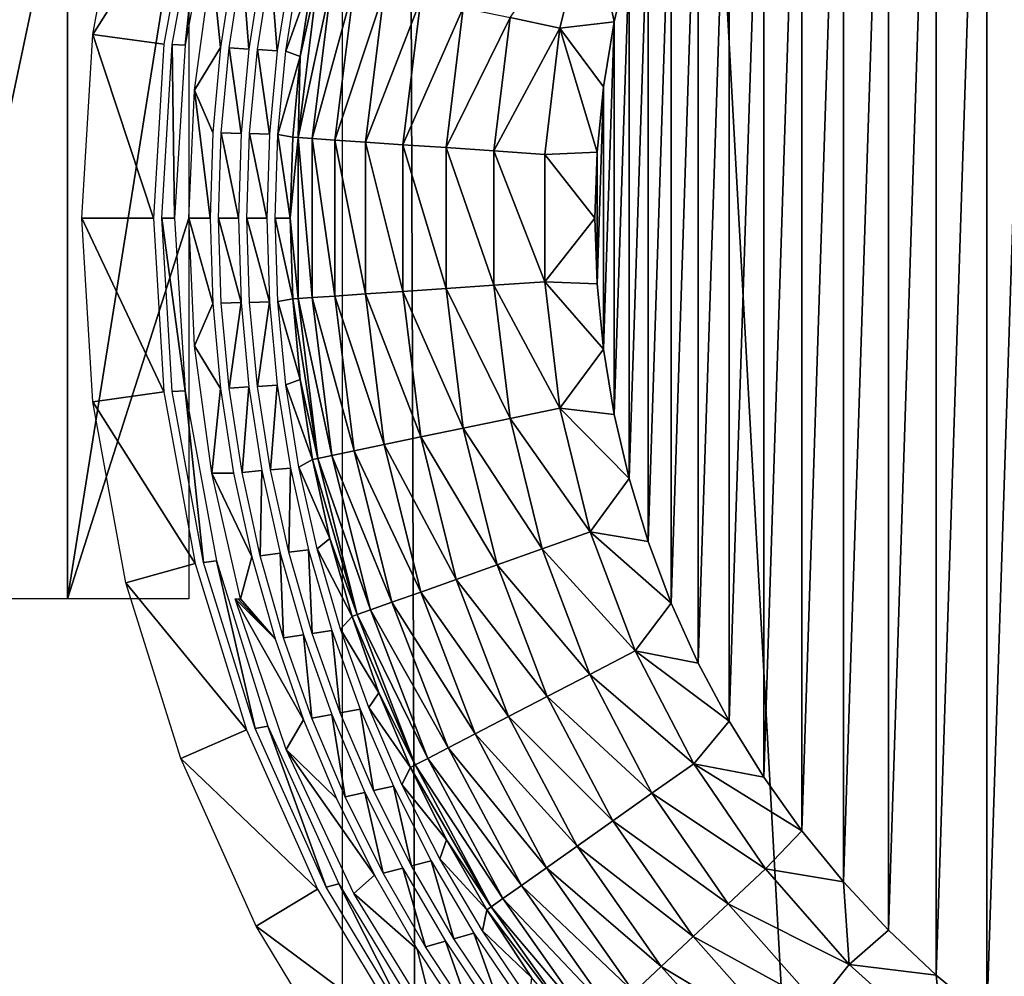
# Model space of a CAD drawing. Header units: millimetres. Extents: x -68 to 68, y 0 to 255.
# Tile 29 of 217: x -23.13 to -21.2, y 16.06 to 17.94. Entities that reach past the tile are written whole.
import ezdxf

# ---------------------------------------------------------------- set-up
doc = ezdxf.new("R2010")
doc.units = ezdxf.units.MM
doc.header["$LTSCALE"] = 41.718519
for name, color, linetype in [('5', 7, 'CONTINUOUS'), ('56', 7, 'CONTINUOUS'), ('74', 7, 'CONTINUOUS'), ('75', 7, 'CONTINUOUS'), ('77', 7, 'CONTINUOUS'), ('80', 7, 'CONTINUOUS')]:
    doc.layers.add(name, color=color, linetype=linetype)

msp = doc.modelspace()

# ---------------------------------------------------------------- linework, layer by layer
at = {"layer": '5', "color": 7, "linetype": 'Continuous', "true_color": 0xf5f5f5}
for points in [[(-22.4052, 30, 63.6731), (-25.4555, 30, 62.5162), (-22.303, 0.2869, 62.3328), (-22.4052, 30, 63.6731)], [(-22.303, 0.2869, 62.3328), (-25.4555, 30, 62.5162), (-23.826, 0.2869, 61.7666), (-22.303, 0.2869, 62.3328)], [(-19.3025, 30, 64.6812), (-22.4052, 30, 63.6731), (-19.2176, 0.2869, 63.352), (-19.3025, 30, 64.6812)], [(-19.2176, 0.2869, 63.352), (-22.4052, 30, 63.6731), (-20.7666, 0.2869, 62.8613), (-19.2176, 0.2869, 63.352)], [(-20.7666, 0.2869, 62.8613), (-22.4052, 30, 63.6731), (-22.303, 0.2869, 62.3328), (-20.7666, 0.2869, 62.8613)]]:
    msp.add_3dface(points, dxfattribs=at)
at = {"layer": '56', "linetype": 'Continuous'}
for points in [[(-27, 11.5, -69.5), (-26, 27, -69.5), (-22.5, 19.75, -69.5), (-27, 11.5, -69.5)], [(-22.5, 14.75, -69.5), (-27, 11.5, -69.5), (-22.5, 19.75, -69.5), (-22.5, 14.75, -69.5)]]:
    msp.add_3dface(points, dxfattribs=at)
at = {"layer": '74', "color": 7, "linetype": 'Continuous'}
for points in [[(-21.2301, 19.1266, -101.4), (-21.1251, 19.2025, -101.4), (-21.2301, 15.9798, -101.4), (-21.2301, 19.1266, -101.4)], [(-21.2301, 15.9798, -101.4), (-21.1251, 19.2025, -101.4), (-21.1251, 15.9039, -101.4), (-21.2301, 15.9798, -101.4)], [(-21.33, 19.0439, -101.4), (-21.2301, 19.1266, -101.4), (-21.33, 16.0625, -101.4), (-21.33, 19.0439, -101.4)], [(-21.33, 16.0625, -101.4), (-21.2301, 19.1266, -101.4), (-21.2301, 15.9798, -101.4), (-21.33, 16.0625, -101.4)], [(-21.4243, 18.955, -101.4), (-21.33, 19.0439, -101.4), (-21.4243, 16.1514, -101.4), (-21.4243, 18.955, -101.4)], [(-21.4243, 16.1514, -101.4), (-21.33, 19.0439, -101.4), (-21.33, 16.0625, -101.4), (-21.4243, 16.1514, -101.4)], [(-21.5125, 18.8601, -101.4), (-21.4243, 18.955, -101.4), (-21.5125, 16.2462, -101.4), (-21.5125, 18.8601, -101.4)], [(-21.5125, 16.2462, -101.4), (-21.4243, 18.955, -101.4), (-21.4243, 16.1514, -101.4), (-21.5125, 16.2462, -101.4)], [(-21.5945, 18.7596, -101.4), (-21.5125, 18.8601, -101.4), (-21.5945, 16.3467, -101.4), (-21.5945, 18.7596, -101.4)], [(-21.5945, 16.3467, -101.4), (-21.5125, 18.8601, -101.4), (-21.5125, 16.2462, -101.4), (-21.5945, 16.3467, -101.4)], [(-21.6697, 18.6541, -101.4), (-21.5945, 18.7596, -101.4), (-21.6697, 16.4523, -101.4), (-21.6697, 18.6541, -101.4)], [(-21.6697, 16.4523, -101.4), (-21.5945, 18.7596, -101.4), (-21.5945, 16.3467, -101.4), (-21.6697, 16.4523, -101.4)], [(-21.7378, 18.5439, -101.4), (-21.6697, 18.6541, -101.4), (-21.7378, 16.5625, -101.4), (-21.7378, 18.5439, -101.4)], [(-21.7378, 16.5625, -101.4), (-21.6697, 18.6541, -101.4), (-21.6697, 16.4523, -101.4), (-21.7378, 16.5625, -101.4)], [(-21.7987, 18.4294, -101.4), (-21.7378, 18.5439, -101.4), (-21.7987, 16.677, -101.4), (-21.7987, 18.4294, -101.4)], [(-21.7987, 16.677, -101.4), (-21.7378, 18.5439, -101.4), (-21.7378, 16.5625, -101.4), (-21.7987, 16.677, -101.4)], [(-21.852, 18.3113, -101.4), (-21.7987, 18.4294, -101.4), (-21.852, 16.7951, -101.4), (-21.852, 18.3113, -101.4)], [(-21.852, 16.7951, -101.4), (-21.7987, 18.4294, -101.4), (-21.7987, 16.677, -101.4), (-21.852, 16.7951, -101.4)], [(-21.8974, 18.1899, -101.4), (-21.852, 18.3113, -101.4), (-21.8974, 16.9165, -101.4), (-21.8974, 18.1899, -101.4)], [(-21.8974, 16.9165, -101.4), (-21.852, 18.3113, -101.4), (-21.852, 16.7951, -101.4), (-21.8974, 16.9165, -101.4)], [(-21.9349, 18.0658, -101.4), (-21.8974, 18.1899, -101.4), (-21.9349, 17.0405, -101.4), (-21.9349, 18.0658, -101.4)], [(-21.9349, 17.0405, -101.4), (-21.8974, 18.1899, -101.4), (-21.8974, 16.9165, -101.4), (-21.9349, 17.0405, -101.4)], [(-21.9642, 17.9396, -101.4), (-21.9349, 18.0658, -101.4), (-21.9642, 17.1667, -101.4), (-21.9642, 17.9396, -101.4)], [(-21.9642, 17.1667, -101.4), (-21.9349, 18.0658, -101.4), (-21.9349, 17.0405, -101.4), (-21.9642, 17.1667, -101.4)], [(-21.9852, 17.8117, -101.4), (-21.9642, 17.9396, -101.4), (-21.9852, 17.2947, -101.4), (-21.9852, 17.8117, -101.4)], [(-21.9852, 17.2947, -101.4), (-21.9642, 17.9396, -101.4), (-21.9642, 17.1667, -101.4), (-21.9852, 17.2947, -101.4)], [(-21.9978, 17.6827, -101.4), (-21.9852, 17.8117, -101.4), (-21.9978, 17.4236, -101.4), (-21.9978, 17.6827, -101.4)], [(-21.9978, 17.4236, -101.4), (-21.9852, 17.8117, -101.4), (-21.9852, 17.2947, -101.4), (-21.9978, 17.4236, -101.4)], [(-22.0021, 17.5532, -101.4), (-21.9978, 17.6827, -101.4), (-21.9978, 17.4236, -101.4), (-22.0021, 17.5532, -101.4)]]:
    msp.add_3dface(points, dxfattribs=at)
at = {"layer": '75', "color": 7, "linetype": 'Continuous'}
for points in [[(-22.9908, 17.9148, -71.4), (-22.9255, 18.2712, -71.4), (-22.7896, 18.2333, -81.5), (-22.9908, 17.9148, -71.4)], [(-22.851, 17.8957, -81.5), (-22.9908, 17.9148, -71.4), (-22.7896, 18.2333, -81.5), (-22.851, 17.8957, -81.5)], [(-22.8343, 17.8947, -82.7), (-22.7728, 18.2313, -82.7), (-22.8091, 17.8933, -84.5), (-22.8343, 17.8947, -82.7)], [(-22.8091, 17.8933, -84.5), (-22.7728, 18.2313, -82.7), (-22.7476, 18.2283, -84.5), (-22.8091, 17.8933, -84.5)], [(-22.7564, 18.0556, -86.4831), (-22.7393, 17.8891, -89.5), (-22.7904, 17.8051, -86.5006), (-22.7564, 18.0556, -86.4831)], [(-22.7136, 18.0555, -89.5), (-22.7393, 17.8891, -89.5), (-22.7564, 18.0556, -86.4831), (-22.7136, 18.0555, -89.5)], [(-22.6968, 18.054, -90.7), (-22.6834, 17.8858, -93.5), (-22.7225, 17.8881, -90.7), (-22.6968, 18.054, -90.7)], [(-22.6577, 18.0505, -93.5), (-22.6834, 17.8858, -93.5), (-22.6968, 18.054, -90.7), (-22.6577, 18.0505, -93.5)], [(-22.641, 18.049, -94.7), (-22.6276, 17.8824, -97.5), (-22.6667, 17.8848, -94.7), (-22.641, 18.049, -94.7)], [(-22.6018, 18.0454, -97.5), (-22.6276, 17.8824, -97.5), (-22.641, 18.049, -94.7), (-22.6018, 18.0454, -97.5)], [(-22.5851, 18.0439, -98.7), (-22.558, 18.0286, -100.8084), (-22.6108, 17.8814, -98.7), (-22.5851, 18.0439, -98.7)], [(-22.558, 18.0286, -100.8084), (-22.5824, 17.8711, -100.8084), (-22.6108, 17.8814, -98.7), (-22.558, 18.0286, -100.8084)], [(-23.0127, 17.5532, -71.4), (-22.9908, 17.9148, -71.4), (-22.8716, 17.5532, -81.5), (-23.0127, 17.5532, -71.4)], [(-22.8716, 17.5532, -81.5), (-22.9908, 17.9148, -71.4), (-22.851, 17.8957, -81.5), (-22.8716, 17.5532, -81.5)], [(-22.8549, 17.5532, -82.7), (-22.8343, 17.8947, -82.7), (-22.8297, 17.5532, -84.5), (-22.8549, 17.5532, -82.7)], [(-22.8297, 17.5532, -84.5), (-22.8343, 17.8947, -82.7), (-22.8091, 17.8933, -84.5), (-22.8297, 17.5532, -84.5)], [(-22.7393, 17.8891, -89.5), (-22.7548, 17.7215, -89.5), (-22.7904, 17.8051, -86.5006), (-22.7393, 17.8891, -89.5)], [(-22.7225, 17.8881, -90.7), (-22.6989, 17.7198, -93.5), (-22.738, 17.721, -90.7), (-22.7225, 17.8881, -90.7)], [(-22.6834, 17.8858, -93.5), (-22.6989, 17.7198, -93.5), (-22.7225, 17.8881, -90.7), (-22.6834, 17.8858, -93.5)], [(-22.6667, 17.8848, -94.7), (-22.643, 17.7181, -97.5), (-22.6821, 17.7193, -94.7), (-22.6667, 17.8848, -94.7)], [(-22.6276, 17.8824, -97.5), (-22.643, 17.7181, -97.5), (-22.6667, 17.8848, -94.7), (-22.6276, 17.8824, -97.5)], [(-22.6108, 17.8814, -98.7), (-22.5824, 17.8711, -100.8084), (-22.6263, 17.7176, -98.7), (-22.6108, 17.8814, -98.7)], [(-22.5824, 17.8711, -100.8084), (-22.5971, 17.7125, -100.8084), (-22.6263, 17.7176, -98.7), (-22.5824, 17.8711, -100.8084)], [(-22.7904, 17.8051, -86.5006), (-22.7599, 17.5532, -89.5), (-22.8017, 17.5532, -86.5064), (-22.7904, 17.8051, -86.5006)], [(-22.7548, 17.7215, -89.5), (-22.7599, 17.5532, -89.5), (-22.7904, 17.8051, -86.5006), (-22.7548, 17.7215, -89.5)], [(-22.738, 17.721, -90.7), (-22.7041, 17.5532, -93.5), (-22.7432, 17.5532, -90.7), (-22.738, 17.721, -90.7)], [(-22.6989, 17.7198, -93.5), (-22.7041, 17.5532, -93.5), (-22.738, 17.721, -90.7), (-22.6989, 17.7198, -93.5)], [(-22.6821, 17.7193, -94.7), (-22.6482, 17.5532, -97.5), (-22.6873, 17.5532, -94.7), (-22.6821, 17.7193, -94.7)], [(-22.643, 17.7181, -97.5), (-22.6482, 17.5532, -97.5), (-22.6821, 17.7193, -94.7), (-22.643, 17.7181, -97.5)], [(-22.6263, 17.7176, -98.7), (-22.602, 17.5532, -100.8084), (-22.6315, 17.5532, -98.7), (-22.6263, 17.7176, -98.7)], [(-22.5971, 17.7125, -100.8084), (-22.602, 17.5532, -100.8084), (-22.6263, 17.7176, -98.7), (-22.5971, 17.7125, -100.8084)], [(-22.9908, 17.1916, -71.4), (-23.0127, 17.5532, -71.4), (-22.851, 17.2107, -81.5), (-22.9908, 17.1916, -71.4)], [(-22.851, 17.2107, -81.5), (-23.0127, 17.5532, -71.4), (-22.8716, 17.5532, -81.5), (-22.851, 17.2107, -81.5)], [(-22.8343, 17.2117, -82.7), (-22.8549, 17.5532, -82.7), (-22.8091, 17.2131, -84.5), (-22.8343, 17.2117, -82.7)], [(-22.8091, 17.2131, -84.5), (-22.8549, 17.5532, -82.7), (-22.8297, 17.5532, -84.5), (-22.8091, 17.2131, -84.5)], [(-22.7599, 17.5532, -89.5), (-22.7548, 17.3849, -89.5), (-22.8017, 17.5532, -86.5064), (-22.7599, 17.5532, -89.5)], [(-22.8017, 17.5532, -86.5064), (-22.7548, 17.3849, -89.5), (-22.7904, 17.3013, -86.5006), (-22.8017, 17.5532, -86.5064)], [(-22.7041, 17.5532, -93.5), (-22.6989, 17.3866, -93.5), (-22.7432, 17.5532, -90.7), (-22.7041, 17.5532, -93.5)], [(-22.7432, 17.5532, -90.7), (-22.6989, 17.3866, -93.5), (-22.738, 17.3854, -90.7), (-22.7432, 17.5532, -90.7)], [(-22.6482, 17.5532, -97.5), (-22.643, 17.3883, -97.5), (-22.6873, 17.5532, -94.7), (-22.6482, 17.5532, -97.5)], [(-22.6873, 17.5532, -94.7), (-22.643, 17.3883, -97.5), (-22.6821, 17.3871, -94.7), (-22.6873, 17.5532, -94.7)], [(-22.602, 17.5532, -100.8084), (-22.5971, 17.3939, -100.8084), (-22.6315, 17.5532, -98.7), (-22.602, 17.5532, -100.8084)], [(-22.6315, 17.5532, -98.7), (-22.5971, 17.3939, -100.8084), (-22.6263, 17.3888, -98.7), (-22.6315, 17.5532, -98.7)], [(-22.5971, 17.3939, -100.8084), (-22.5824, 17.2352, -100.8084), (-22.6263, 17.3888, -98.7), (-22.5971, 17.3939, -100.8084)], [(-22.7548, 17.3849, -89.5), (-22.7393, 17.2173, -89.5), (-22.7904, 17.3013, -86.5006), (-22.7548, 17.3849, -89.5)], [(-22.738, 17.3854, -90.7), (-22.6989, 17.3866, -93.5), (-22.7225, 17.2183, -90.7), (-22.738, 17.3854, -90.7)], [(-22.6989, 17.3866, -93.5), (-22.6834, 17.2206, -93.5), (-22.7225, 17.2183, -90.7), (-22.6989, 17.3866, -93.5)], [(-22.6821, 17.3871, -94.7), (-22.643, 17.3883, -97.5), (-22.6667, 17.2216, -94.7), (-22.6821, 17.3871, -94.7)], [(-22.643, 17.3883, -97.5), (-22.6276, 17.224, -97.5), (-22.6667, 17.2216, -94.7), (-22.643, 17.3883, -97.5)], [(-22.6263, 17.3888, -98.7), (-22.5824, 17.2352, -100.8084), (-22.6108, 17.225, -98.7), (-22.6263, 17.3888, -98.7)], [(-22.7904, 17.3013, -86.5006), (-22.7393, 17.2173, -89.5), (-22.7564, 17.0508, -86.4831), (-22.7904, 17.3013, -86.5006)], [(-22.7393, 17.2173, -89.5), (-22.7136, 17.0509, -89.5), (-22.7564, 17.0508, -86.4831), (-22.7393, 17.2173, -89.5)], [(-22.7225, 17.2183, -90.7), (-22.6834, 17.2206, -93.5), (-22.6968, 17.0524, -90.7), (-22.7225, 17.2183, -90.7)], [(-22.6834, 17.2206, -93.5), (-22.6577, 17.0559, -93.5), (-22.6968, 17.0524, -90.7), (-22.6834, 17.2206, -93.5)], [(-22.6667, 17.2216, -94.7), (-22.6276, 17.224, -97.5), (-22.641, 17.0574, -94.7), (-22.6667, 17.2216, -94.7)], [(-22.6276, 17.224, -97.5), (-22.6018, 17.061, -97.5), (-22.641, 17.0574, -94.7), (-22.6276, 17.224, -97.5)], [(-22.5824, 17.2352, -100.8084), (-22.558, 17.0778, -100.8084), (-22.6108, 17.225, -98.7), (-22.5824, 17.2352, -100.8084)], [(-22.6108, 17.225, -98.7), (-22.558, 17.0778, -100.8084), (-22.5851, 17.0625, -98.7), (-22.6108, 17.225, -98.7)], [(-22.7896, 16.8731, -81.5), (-22.9908, 17.1916, -71.4), (-22.851, 17.2107, -81.5), (-22.7896, 16.8731, -81.5)], [(-22.7728, 16.8751, -82.7), (-22.8343, 17.2117, -82.7), (-22.8091, 17.2131, -84.5), (-22.7728, 16.8751, -82.7)], [(-22.7476, 16.878, -84.5), (-22.7728, 16.8751, -82.7), (-22.8091, 17.2131, -84.5), (-22.7476, 16.878, -84.5)], [(-22.9255, 16.8352, -71.4), (-22.9908, 17.1916, -71.4), (-22.7896, 16.8731, -81.5), (-22.9255, 16.8352, -71.4)], [(-22.558, 17.0778, -100.8084), (-22.5239, 16.9221, -100.8084), (-22.5851, 17.0625, -98.7), (-22.558, 17.0778, -100.8084)], [(-22.5851, 17.0625, -98.7), (-22.5239, 16.9221, -100.8084), (-22.5492, 16.9019, -98.7), (-22.5851, 17.0625, -98.7)], [(-22.7136, 17.0509, -89.5), (-22.6778, 16.8864, -89.5), (-22.7564, 17.0508, -86.4831), (-22.7136, 17.0509, -89.5)], [(-22.6778, 16.8864, -89.5), (-22.6997, 16.8032, -86.454), (-22.7564, 17.0508, -86.4831), (-22.6778, 16.8864, -89.5)], [(-22.6968, 17.0524, -90.7), (-22.6577, 17.0559, -93.5), (-22.661, 16.8884, -90.7), (-22.6968, 17.0524, -90.7)], [(-22.6577, 17.0559, -93.5), (-22.6219, 16.8931, -93.5), (-22.661, 16.8884, -90.7), (-22.6577, 17.0559, -93.5)], [(-22.641, 17.0574, -94.7), (-22.6018, 17.061, -97.5), (-22.6051, 16.8951, -94.7), (-22.641, 17.0574, -94.7)], [(-22.6018, 17.061, -97.5), (-22.566, 16.8999, -97.5), (-22.6051, 16.8951, -94.7), (-22.6018, 17.061, -97.5)], [(-22.5239, 16.9221, -100.8084), (-22.4804, 16.7688, -100.8084), (-22.5492, 16.9019, -98.7), (-22.5239, 16.9221, -100.8084)], [(-22.661, 16.8884, -90.7), (-22.6219, 16.8931, -93.5), (-22.6151, 16.7269, -90.7), (-22.661, 16.8884, -90.7)], [(-22.6219, 16.8931, -93.5), (-22.576, 16.7328, -93.5), (-22.6151, 16.7269, -90.7), (-22.6219, 16.8931, -93.5)], [(-22.6051, 16.8951, -94.7), (-22.566, 16.8999, -97.5), (-22.5592, 16.7354, -94.7), (-22.6051, 16.8951, -94.7)], [(-22.566, 16.8999, -97.5), (-22.5201, 16.7414, -97.5), (-22.5592, 16.7354, -94.7), (-22.566, 16.8999, -97.5)], [(-22.5492, 16.9019, -98.7), (-22.4804, 16.7688, -100.8084), (-22.5033, 16.744, -98.7), (-22.5492, 16.9019, -98.7)], [(-22.6881, 16.5453, -81.5), (-22.9255, 16.8352, -71.4), (-22.7896, 16.8731, -81.5), (-22.6881, 16.5453, -81.5)], [(-22.6713, 16.5483, -82.7), (-22.7728, 16.8751, -82.7), (-22.7476, 16.878, -84.5), (-22.6713, 16.5483, -82.7)], [(-22.6461, 16.5528, -84.5), (-22.6713, 16.5483, -82.7), (-22.7476, 16.878, -84.5), (-22.6461, 16.5528, -84.5)], [(-22.6778, 16.8864, -89.5), (-22.6319, 16.7244, -89.5), (-22.6997, 16.8032, -86.454), (-22.6778, 16.8864, -89.5)], [(-22.8177, 16.4894, -71.4), (-22.9255, 16.8352, -71.4), (-22.6881, 16.5453, -81.5), (-22.8177, 16.4894, -71.4)], [(-22.6319, 16.7244, -89.5), (-22.5762, 16.5655, -89.5), (-22.7107, 16.8032, -85.7), (-22.6319, 16.7244, -89.5)], [(-22.7107, 16.8032, -85.7), (-22.5762, 16.5655, -89.5), (-22.61, 16.5066, -85.7), (-22.7107, 16.8032, -85.7)], [(-22.7107, 16.8032, -85.7), (-22.7052, 16.8032, -86.0773), (-22.6319, 16.7244, -89.5), (-22.7107, 16.8032, -85.7)], [(-22.6997, 16.8032, -86.454), (-22.6319, 16.7244, -89.5), (-22.7052, 16.8032, -86.0773), (-22.6997, 16.8032, -86.454)], [(-22.4804, 16.7688, -100.8084), (-22.4274, 16.6185, -100.8084), (-22.5033, 16.744, -98.7), (-22.4804, 16.7688, -100.8084)], [(-22.6151, 16.7269, -90.7), (-22.576, 16.7328, -93.5), (-22.5594, 16.5685, -90.7), (-22.6151, 16.7269, -90.7)], [(-22.576, 16.7328, -93.5), (-22.5203, 16.5757, -93.5), (-22.5594, 16.5685, -90.7), (-22.576, 16.7328, -93.5)], [(-22.5592, 16.7354, -94.7), (-22.5201, 16.7414, -97.5), (-22.5035, 16.5788, -94.7), (-22.5592, 16.7354, -94.7)], [(-22.5201, 16.7414, -97.5), (-22.4644, 16.5861, -97.5), (-22.5035, 16.5788, -94.7), (-22.5201, 16.7414, -97.5)], [(-22.5033, 16.744, -98.7), (-22.4274, 16.6185, -100.8084), (-22.4476, 16.5892, -98.7), (-22.5033, 16.744, -98.7)], [(-22.4274, 16.6185, -100.8084), (-22.3654, 16.4717, -100.8084), (-22.4476, 16.5892, -98.7), (-22.4274, 16.6185, -100.8084)], [(-22.5035, 16.5788, -94.7), (-22.4644, 16.5861, -97.5), (-22.4382, 16.426, -94.7), (-22.5035, 16.5788, -94.7)], [(-22.4644, 16.5861, -97.5), (-22.399, 16.4345, -97.5), (-22.4382, 16.426, -94.7), (-22.4644, 16.5861, -97.5)], [(-22.4476, 16.5892, -98.7), (-22.3654, 16.4717, -100.8084), (-22.3822, 16.4382, -98.7), (-22.4476, 16.5892, -98.7)], [(-22.5762, 16.5655, -89.5), (-22.5109, 16.4103, -89.5), (-22.61, 16.5066, -85.7), (-22.5762, 16.5655, -89.5)], [(-22.5594, 16.5685, -90.7), (-22.5203, 16.5757, -93.5), (-22.4941, 16.4139, -90.7), (-22.5594, 16.5685, -90.7)], [(-22.5203, 16.5757, -93.5), (-22.455, 16.4223, -93.5), (-22.4941, 16.4139, -90.7), (-22.5203, 16.5757, -93.5)], [(-22.5481, 16.232, -81.5), (-22.8177, 16.4894, -71.4), (-22.6881, 16.5453, -81.5), (-22.5481, 16.232, -81.5)], [(-22.5313, 16.2361, -82.7), (-22.6713, 16.5483, -82.7), (-22.6461, 16.5528, -84.5), (-22.5313, 16.2361, -82.7)], [(-22.5061, 16.2422, -84.5), (-22.5313, 16.2361, -82.7), (-22.6461, 16.5528, -84.5), (-22.5061, 16.2422, -84.5)], [(-22.5109, 16.4103, -89.5), (-22.4362, 16.2594, -89.5), (-22.61, 16.5066, -85.7), (-22.5109, 16.4103, -89.5)], [(-22.61, 16.5066, -85.7), (-22.4362, 16.2594, -89.5), (-22.4769, 16.223, -85.7), (-22.61, 16.5066, -85.7)], [(-22.669, 16.1591, -71.4), (-22.8177, 16.4894, -71.4), (-22.5481, 16.232, -81.5), (-22.669, 16.1591, -71.4)], [(-22.3654, 16.4717, -100.8084), (-22.2944, 16.3291, -100.8084), (-22.3822, 16.4382, -98.7), (-22.3654, 16.4717, -100.8084)], [(-22.4941, 16.4139, -90.7), (-22.455, 16.4223, -93.5), (-22.4194, 16.2636, -90.7), (-22.4941, 16.4139, -90.7)], [(-22.455, 16.4223, -93.5), (-22.3803, 16.2733, -93.5), (-22.4194, 16.2636, -90.7), (-22.455, 16.4223, -93.5)], [(-22.4382, 16.426, -94.7), (-22.399, 16.4345, -97.5), (-22.3635, 16.2775, -94.7), (-22.4382, 16.426, -94.7)], [(-22.399, 16.4345, -97.5), (-22.3243, 16.2874, -97.5), (-22.3635, 16.2775, -94.7), (-22.399, 16.4345, -97.5)], [(-22.3822, 16.4382, -98.7), (-22.2944, 16.3291, -100.8084), (-22.3075, 16.2916, -98.7), (-22.3822, 16.4382, -98.7)], [(-22.2944, 16.3291, -100.8084), (-22.2148, 16.191, -100.8084), (-22.3075, 16.2916, -98.7), (-22.2944, 16.3291, -100.8084)], [(-22.3635, 16.2775, -94.7), (-22.3243, 16.2874, -97.5), (-22.2797, 16.134, -94.7), (-22.3635, 16.2775, -94.7)], [(-22.3243, 16.2874, -97.5), (-22.2406, 16.1452, -97.5), (-22.2797, 16.134, -94.7), (-22.3243, 16.2874, -97.5)], [(-22.3075, 16.2916, -98.7), (-22.2148, 16.191, -100.8084), (-22.2238, 16.15, -98.7), (-22.3075, 16.2916, -98.7)], [(-22.4194, 16.2636, -90.7), (-22.3803, 16.2733, -93.5), (-22.3356, 16.1181, -90.7), (-22.4194, 16.2636, -90.7)], [(-22.3803, 16.2733, -93.5), (-22.2965, 16.1292, -93.5), (-22.3356, 16.1181, -90.7), (-22.3803, 16.2733, -93.5)], [(-22.4362, 16.2594, -89.5), (-22.3524, 16.1134, -89.5), (-22.4769, 16.223, -85.7), (-22.4362, 16.2594, -89.5)], [(-22.3716, 15.9379, -81.5), (-22.669, 16.1591, -71.4), (-22.5481, 16.232, -81.5), (-22.3716, 15.9379, -81.5)], [(-22.3548, 15.9431, -82.7), (-22.5313, 16.2361, -82.7), (-22.5061, 16.2422, -84.5), (-22.3548, 15.9431, -82.7)], [(-22.3297, 15.9509, -84.5), (-22.3548, 15.9431, -82.7), (-22.5061, 16.2422, -84.5), (-22.3297, 15.9509, -84.5)], [(-22.4769, 16.223, -85.7), (-22.3524, 16.1134, -89.5), (-22.3129, 15.9561, -85.7), (-22.4769, 16.223, -85.7)], [(-22.2148, 16.191, -100.8084), (-22.1268, 16.0581, -100.8084), (-22.2238, 16.15, -98.7), (-22.2148, 16.191, -100.8084)], [(-22.4816, 15.8489, -71.4), (-22.669, 16.1591, -71.4), (-22.3716, 15.9379, -81.5), (-22.4816, 15.8489, -71.4)], [(-22.2406, 16.1452, -97.5), (-22.1873, 15.996, -94.7), (-22.2797, 16.134, -94.7), (-22.2406, 16.1452, -97.5)], [(-22.2406, 16.1452, -97.5), (-22.1482, 16.0086, -97.5), (-22.1873, 15.996, -94.7), (-22.2406, 16.1452, -97.5)], [(-22.1268, 16.0581, -100.8084), (-22.1314, 16.014, -98.7), (-22.2238, 16.15, -98.7), (-22.1268, 16.0581, -100.8084)], [(-22.3524, 16.1134, -89.5), (-22.2599, 15.9728, -89.5), (-22.3129, 15.9561, -85.7), (-22.3524, 16.1134, -89.5)], [(-22.2965, 16.1292, -93.5), (-22.2431, 15.9782, -90.7), (-22.3356, 16.1181, -90.7), (-22.2965, 16.1292, -93.5)], [(-22.2965, 16.1292, -93.5), (-22.204, 15.9906, -93.5), (-22.2431, 15.9782, -90.7), (-22.2965, 16.1292, -93.5)]]:
    msp.add_3dface(points, dxfattribs=at)
at = {"layer": '77', "color": 7, "linetype": 'Continuous'}
for points in [[(-22.0114, 18.1707, -101.3912), (-22.0709, 17.9273, -101.3912), (-22.1692, 17.9477, -101.3647), (-22.0114, 18.1707, -101.3912)], [(-22.0114, 18.1707, -101.3912), (-21.9642, 17.9396, -101.4), (-22.0709, 17.9273, -101.3912), (-22.0114, 18.1707, -101.3912)], [(-21.9349, 18.0658, -101.4), (-21.9642, 17.9396, -101.4), (-22.0114, 18.1707, -101.3912), (-21.9349, 18.0658, -101.4)], [(-22.5824, 17.8711, -100.8084), (-22.5478, 18.0265, -100.9115), (-22.5867, 17.7118, -100.9115), (-22.5824, 17.8711, -100.8084)], [(-22.5478, 18.0265, -100.9115), (-22.5204, 18.0208, -101.0114), (-22.5867, 17.7118, -100.9115), (-22.5478, 18.0265, -100.9115)], [(-22.5204, 18.0208, -101.0114), (-22.5588, 17.7098, -101.0114), (-22.5867, 17.7118, -100.9115), (-22.5204, 18.0208, -101.0114)], [(-22.5824, 17.8711, -100.8084), (-22.558, 18.0286, -100.8084), (-22.5478, 18.0265, -100.9115), (-22.5824, 17.8711, -100.8084)], [(-22.5204, 18.0208, -101.0114), (-22.4765, 18.0117, -101.105), (-22.5588, 17.7098, -101.0114), (-22.5204, 18.0208, -101.0114)], [(-22.4765, 18.0117, -101.105), (-22.5141, 17.7068, -101.105), (-22.5588, 17.7098, -101.0114), (-22.4765, 18.0117, -101.105)], [(-22.4765, 18.0117, -101.105), (-22.4174, 17.9994, -101.1895), (-22.5141, 17.7068, -101.105), (-22.4765, 18.0117, -101.105)], [(-22.4174, 17.9994, -101.1895), (-22.4539, 17.7027, -101.1895), (-22.5141, 17.7068, -101.105), (-22.4174, 17.9994, -101.1895)], [(-22.4174, 17.9994, -101.1895), (-22.3451, 17.9843, -101.2623), (-22.4539, 17.7027, -101.1895), (-22.4174, 17.9994, -101.1895)], [(-22.3451, 17.9843, -101.2623), (-22.3802, 17.6976, -101.2623), (-22.4539, 17.7027, -101.1895), (-22.3451, 17.9843, -101.2623)], [(-22.3451, 17.9843, -101.2623), (-22.2615, 17.9669, -101.3213), (-22.3802, 17.6976, -101.2623), (-22.3451, 17.9843, -101.2623)], [(-22.2615, 17.9669, -101.3213), (-22.295, 17.6918, -101.3213), (-22.3802, 17.6976, -101.2623), (-22.2615, 17.9669, -101.3213)], [(-22.2615, 17.9669, -101.3213), (-22.1692, 17.9477, -101.3647), (-22.295, 17.6918, -101.3213), (-22.2615, 17.9669, -101.3213)], [(-22.1692, 17.9477, -101.3647), (-22.201, 17.6853, -101.3647), (-22.295, 17.6918, -101.3213), (-22.1692, 17.9477, -101.3647)], [(-22.1692, 17.9477, -101.3647), (-22.0709, 17.9273, -101.3912), (-22.201, 17.6853, -101.3647), (-22.1692, 17.9477, -101.3647)], [(-21.9642, 17.9396, -101.4), (-21.9852, 17.8117, -101.4), (-22.0709, 17.9273, -101.3912), (-21.9642, 17.9396, -101.4)], [(-22.0709, 17.9273, -101.3912), (-22.1009, 17.6785, -101.3912), (-22.201, 17.6853, -101.3647), (-22.0709, 17.9273, -101.3912)], [(-22.0709, 17.9273, -101.3912), (-21.9978, 17.6827, -101.4), (-22.1009, 17.6785, -101.3912), (-22.0709, 17.9273, -101.3912)], [(-21.9852, 17.8117, -101.4), (-21.9978, 17.6827, -101.4), (-22.0709, 17.9273, -101.3912), (-21.9852, 17.8117, -101.4)], [(-22.5971, 17.7125, -100.8084), (-22.5824, 17.8711, -100.8084), (-22.5867, 17.7118, -100.9115), (-22.5971, 17.7125, -100.8084)], [(-22.602, 17.5532, -100.8084), (-22.5971, 17.7125, -100.8084), (-22.5867, 17.7118, -100.9115), (-22.602, 17.5532, -100.8084)], [(-22.602, 17.5532, -100.8084), (-22.5867, 17.7118, -100.9115), (-22.5867, 17.3946, -100.9115), (-22.602, 17.5532, -100.8084)], [(-22.5588, 17.7098, -101.0114), (-22.5588, 17.3965, -101.0114), (-22.5867, 17.7118, -100.9115), (-22.5588, 17.7098, -101.0114)], [(-22.5867, 17.7118, -100.9115), (-22.5588, 17.3965, -101.0114), (-22.5867, 17.3946, -100.9115), (-22.5867, 17.7118, -100.9115)], [(-22.5141, 17.7068, -101.105), (-22.5141, 17.3996, -101.105), (-22.5588, 17.7098, -101.0114), (-22.5141, 17.7068, -101.105)], [(-22.5588, 17.7098, -101.0114), (-22.5141, 17.3996, -101.105), (-22.5588, 17.3965, -101.0114), (-22.5588, 17.7098, -101.0114)], [(-22.4539, 17.7027, -101.1895), (-22.4539, 17.4037, -101.1895), (-22.5141, 17.7068, -101.105), (-22.4539, 17.7027, -101.1895)], [(-22.5141, 17.7068, -101.105), (-22.4539, 17.4037, -101.1895), (-22.5141, 17.3996, -101.105), (-22.5141, 17.7068, -101.105)], [(-22.3802, 17.6976, -101.2623), (-22.3802, 17.4088, -101.2623), (-22.4539, 17.7027, -101.1895), (-22.3802, 17.6976, -101.2623)], [(-22.4539, 17.7027, -101.1895), (-22.3802, 17.4088, -101.2623), (-22.4539, 17.4037, -101.1895), (-22.4539, 17.7027, -101.1895)], [(-22.295, 17.6918, -101.3213), (-22.295, 17.4146, -101.3213), (-22.3802, 17.6976, -101.2623), (-22.295, 17.6918, -101.3213)], [(-22.3802, 17.6976, -101.2623), (-22.295, 17.4146, -101.3213), (-22.3802, 17.4088, -101.2623), (-22.3802, 17.6976, -101.2623)], [(-22.201, 17.6853, -101.3647), (-22.201, 17.421, -101.3647), (-22.295, 17.6918, -101.3213), (-22.201, 17.6853, -101.3647)], [(-22.295, 17.6918, -101.3213), (-22.201, 17.421, -101.3647), (-22.295, 17.4146, -101.3213), (-22.295, 17.6918, -101.3213)], [(-22.1009, 17.6785, -101.3912), (-22.1009, 17.4279, -101.3912), (-22.201, 17.6853, -101.3647), (-22.1009, 17.6785, -101.3912)], [(-22.201, 17.6853, -101.3647), (-22.1009, 17.4279, -101.3912), (-22.201, 17.421, -101.3647), (-22.201, 17.6853, -101.3647)], [(-21.9978, 17.6827, -101.4), (-22.0021, 17.5532, -101.4), (-22.1009, 17.6785, -101.3912), (-21.9978, 17.6827, -101.4)], [(-22.1009, 17.6785, -101.3912), (-22.0021, 17.5532, -101.4), (-22.1009, 17.4279, -101.3912), (-22.1009, 17.6785, -101.3912)], [(-22.5971, 17.3939, -100.8084), (-22.602, 17.5532, -100.8084), (-22.5867, 17.3946, -100.9115), (-22.5971, 17.3939, -100.8084)], [(-22.0021, 17.5532, -101.4), (-21.9978, 17.4236, -101.4), (-22.1009, 17.4279, -101.3912), (-22.0021, 17.5532, -101.4)], [(-22.295, 17.4146, -101.3213), (-22.2615, 17.1394, -101.3213), (-22.3802, 17.4088, -101.2623), (-22.295, 17.4146, -101.3213)], [(-22.201, 17.421, -101.3647), (-22.1692, 17.1587, -101.3647), (-22.295, 17.4146, -101.3213), (-22.201, 17.421, -101.3647)], [(-22.295, 17.4146, -101.3213), (-22.1692, 17.1587, -101.3647), (-22.2615, 17.1394, -101.3213), (-22.295, 17.4146, -101.3213)], [(-22.1009, 17.4279, -101.3912), (-22.0709, 17.1791, -101.3912), (-22.201, 17.421, -101.3647), (-22.1009, 17.4279, -101.3912)], [(-22.201, 17.421, -101.3647), (-22.0709, 17.1791, -101.3912), (-22.1692, 17.1587, -101.3647), (-22.201, 17.421, -101.3647)], [(-21.9978, 17.4236, -101.4), (-21.9852, 17.2947, -101.4), (-22.1009, 17.4279, -101.3912), (-21.9978, 17.4236, -101.4)], [(-22.1009, 17.4279, -101.3912), (-21.9852, 17.2947, -101.4), (-22.0709, 17.1791, -101.3912), (-22.1009, 17.4279, -101.3912)], [(-22.5971, 17.3939, -100.8084), (-22.5867, 17.3946, -100.9115), (-22.5478, 17.0799, -100.9115), (-22.5971, 17.3939, -100.8084)], [(-22.5824, 17.2352, -100.8084), (-22.5971, 17.3939, -100.8084), (-22.5478, 17.0799, -100.9115), (-22.5824, 17.2352, -100.8084)], [(-22.5588, 17.3965, -101.0114), (-22.5204, 17.0856, -101.0114), (-22.5867, 17.3946, -100.9115), (-22.5588, 17.3965, -101.0114)], [(-22.5867, 17.3946, -100.9115), (-22.5204, 17.0856, -101.0114), (-22.5478, 17.0799, -100.9115), (-22.5867, 17.3946, -100.9115)], [(-22.5141, 17.3996, -101.105), (-22.4765, 17.0947, -101.105), (-22.5588, 17.3965, -101.0114), (-22.5141, 17.3996, -101.105)], [(-22.5588, 17.3965, -101.0114), (-22.4765, 17.0947, -101.105), (-22.5204, 17.0856, -101.0114), (-22.5588, 17.3965, -101.0114)], [(-22.4539, 17.4037, -101.1895), (-22.4174, 17.107, -101.1895), (-22.5141, 17.3996, -101.105), (-22.4539, 17.4037, -101.1895)], [(-22.5141, 17.3996, -101.105), (-22.4174, 17.107, -101.1895), (-22.4765, 17.0947, -101.105), (-22.5141, 17.3996, -101.105)], [(-22.3802, 17.4088, -101.2623), (-22.3451, 17.1221, -101.2623), (-22.4539, 17.4037, -101.1895), (-22.3802, 17.4088, -101.2623)], [(-22.4539, 17.4037, -101.1895), (-22.3451, 17.1221, -101.2623), (-22.4174, 17.107, -101.1895), (-22.4539, 17.4037, -101.1895)], [(-22.3802, 17.4088, -101.2623), (-22.2615, 17.1394, -101.3213), (-22.3451, 17.1221, -101.2623), (-22.3802, 17.4088, -101.2623)], [(-21.9852, 17.2947, -101.4), (-21.9642, 17.1667, -101.4), (-22.0709, 17.1791, -101.3912), (-21.9852, 17.2947, -101.4)], [(-22.558, 17.0778, -100.8084), (-22.5824, 17.2352, -100.8084), (-22.5478, 17.0799, -100.9115), (-22.558, 17.0778, -100.8084)], [(-22.0709, 17.1791, -101.3912), (-22.0114, 16.9357, -101.3912), (-22.1692, 17.1587, -101.3647), (-22.0709, 17.1791, -101.3912)], [(-21.9642, 17.1667, -101.4), (-21.9349, 17.0405, -101.4), (-22.0709, 17.1791, -101.3912), (-21.9642, 17.1667, -101.4)], [(-22.0709, 17.1791, -101.3912), (-21.9349, 17.0405, -101.4), (-22.0114, 16.9357, -101.3912), (-22.0709, 17.1791, -101.3912)], [(-22.1692, 17.1587, -101.3647), (-22.106, 16.902, -101.3647), (-22.2615, 17.1394, -101.3213), (-22.1692, 17.1587, -101.3647)], [(-22.1692, 17.1587, -101.3647), (-22.0114, 16.9357, -101.3912), (-22.106, 16.902, -101.3647), (-22.1692, 17.1587, -101.3647)], [(-22.2615, 17.1394, -101.3213), (-22.1949, 16.8704, -101.3213), (-22.3451, 17.1221, -101.2623), (-22.2615, 17.1394, -101.3213)], [(-22.2615, 17.1394, -101.3213), (-22.106, 16.902, -101.3647), (-22.1949, 16.8704, -101.3213), (-22.2615, 17.1394, -101.3213)], [(-22.3451, 17.1221, -101.2623), (-22.2754, 16.8417, -101.2623), (-22.4174, 17.107, -101.1895), (-22.3451, 17.1221, -101.2623)], [(-22.3451, 17.1221, -101.2623), (-22.1949, 16.8704, -101.3213), (-22.2754, 16.8417, -101.2623), (-22.3451, 17.1221, -101.2623)], [(-22.4174, 17.107, -101.1895), (-22.3451, 16.8169, -101.1895), (-22.4765, 17.0947, -101.105), (-22.4174, 17.107, -101.1895)], [(-22.4174, 17.107, -101.1895), (-22.2754, 16.8417, -101.2623), (-22.3451, 16.8169, -101.1895), (-22.4174, 17.107, -101.1895)], [(-22.5204, 17.0856, -101.0114), (-22.4441, 16.7817, -101.0114), (-22.5478, 17.0799, -100.9115), (-22.5204, 17.0856, -101.0114)], [(-22.4765, 17.0947, -101.105), (-22.4019, 16.7967, -101.105), (-22.5204, 17.0856, -101.0114), (-22.4765, 17.0947, -101.105)], [(-22.5204, 17.0856, -101.0114), (-22.4019, 16.7967, -101.105), (-22.4441, 16.7817, -101.0114), (-22.5204, 17.0856, -101.0114)], [(-22.4765, 17.0947, -101.105), (-22.3451, 16.8169, -101.1895), (-22.4019, 16.7967, -101.105), (-22.4765, 17.0947, -101.105)], [(-22.558, 17.0778, -100.8084), (-22.5478, 17.0799, -100.9115), (-22.4706, 16.7723, -100.9115), (-22.558, 17.0778, -100.8084)], [(-22.5239, 16.9221, -100.8084), (-22.558, 17.0778, -100.8084), (-22.4706, 16.7723, -100.9115), (-22.5239, 16.9221, -100.8084)], [(-22.5478, 17.0799, -100.9115), (-22.4441, 16.7817, -101.0114), (-22.4706, 16.7723, -100.9115), (-22.5478, 17.0799, -100.9115)], [(-21.9349, 17.0405, -101.4), (-21.8974, 16.9165, -101.4), (-22.0114, 16.9357, -101.3912), (-21.9349, 17.0405, -101.4)], [(-22.0114, 16.9357, -101.3912), (-21.9232, 16.7011, -101.3912), (-22.106, 16.902, -101.3647), (-22.0114, 16.9357, -101.3912)], [(-21.8974, 16.9165, -101.4), (-21.852, 16.7951, -101.4), (-22.0114, 16.9357, -101.3912), (-21.8974, 16.9165, -101.4)], [(-22.0114, 16.9357, -101.3912), (-21.852, 16.7951, -101.4), (-21.9232, 16.7011, -101.3912), (-22.0114, 16.9357, -101.3912)], [(-22.4804, 16.7688, -100.8084), (-22.5239, 16.9221, -100.8084), (-22.4706, 16.7723, -100.9115), (-22.4804, 16.7688, -100.8084)], [(-22.106, 16.902, -101.3647), (-22.0124, 16.6548, -101.3647), (-22.1949, 16.8704, -101.3213), (-22.106, 16.902, -101.3647)], [(-22.106, 16.902, -101.3647), (-21.9232, 16.7011, -101.3912), (-22.0124, 16.6548, -101.3647), (-22.106, 16.902, -101.3647)], [(-22.1949, 16.8704, -101.3213), (-22.0962, 16.6113, -101.3213), (-22.2754, 16.8417, -101.2623), (-22.1949, 16.8704, -101.3213)], [(-22.1949, 16.8704, -101.3213), (-22.0124, 16.6548, -101.3647), (-22.0962, 16.6113, -101.3213), (-22.1949, 16.8704, -101.3213)], [(-22.2754, 16.8417, -101.2623), (-22.1721, 16.572, -101.2623), (-22.3451, 16.8169, -101.1895), (-22.2754, 16.8417, -101.2623)], [(-22.2754, 16.8417, -101.2623), (-22.0962, 16.6113, -101.3213), (-22.1721, 16.572, -101.2623), (-22.2754, 16.8417, -101.2623)], [(-22.3451, 16.8169, -101.1895), (-22.2378, 16.5379, -101.1895), (-22.4019, 16.7967, -101.105), (-22.3451, 16.8169, -101.1895)], [(-22.3451, 16.8169, -101.1895), (-22.1721, 16.572, -101.2623), (-22.2378, 16.5379, -101.1895), (-22.3451, 16.8169, -101.1895)], [(-22.4019, 16.7967, -101.105), (-22.2914, 16.5101, -101.105), (-22.4441, 16.7817, -101.0114), (-22.4019, 16.7967, -101.105)], [(-22.4019, 16.7967, -101.105), (-22.2378, 16.5379, -101.1895), (-22.2914, 16.5101, -101.105), (-22.4019, 16.7967, -101.105)], [(-21.852, 16.7951, -101.4), (-21.7987, 16.677, -101.4), (-21.9232, 16.7011, -101.3912), (-21.852, 16.7951, -101.4)], [(-22.4804, 16.7688, -100.8084), (-22.4706, 16.7723, -100.9115), (-22.3561, 16.4765, -100.9115), (-22.4804, 16.7688, -100.8084)], [(-22.4441, 16.7817, -101.0114), (-22.3312, 16.4894, -101.0114), (-22.4706, 16.7723, -100.9115), (-22.4441, 16.7817, -101.0114)], [(-22.4706, 16.7723, -100.9115), (-22.3312, 16.4894, -101.0114), (-22.3561, 16.4765, -100.9115), (-22.4706, 16.7723, -100.9115)], [(-22.4441, 16.7817, -101.0114), (-22.2914, 16.5101, -101.105), (-22.3312, 16.4894, -101.0114), (-22.4441, 16.7817, -101.0114)], [(-22.4274, 16.6185, -100.8084), (-22.4804, 16.7688, -100.8084), (-22.3561, 16.4765, -100.9115), (-22.4274, 16.6185, -100.8084)], [(-21.9232, 16.7011, -101.3912), (-21.8076, 16.4788, -101.3912), (-22.0124, 16.6548, -101.3647), (-21.9232, 16.7011, -101.3912)], [(-21.7987, 16.677, -101.4), (-21.7378, 16.5625, -101.4), (-21.9232, 16.7011, -101.3912), (-21.7987, 16.677, -101.4)], [(-21.9232, 16.7011, -101.3912), (-21.7378, 16.5625, -101.4), (-21.8076, 16.4788, -101.3912), (-21.9232, 16.7011, -101.3912)], [(-22.0124, 16.6548, -101.3647), (-21.8898, 16.4207, -101.3647), (-22.0962, 16.6113, -101.3213), (-22.0124, 16.6548, -101.3647)], [(-22.0124, 16.6548, -101.3647), (-21.8076, 16.4788, -101.3912), (-21.8898, 16.4207, -101.3647), (-22.0124, 16.6548, -101.3647)], [(-22.3654, 16.4717, -100.8084), (-22.4274, 16.6185, -100.8084), (-22.3561, 16.4765, -100.9115), (-22.3654, 16.4717, -100.8084)], [(-22.0962, 16.6113, -101.3213), (-21.9669, 16.3661, -101.3213), (-22.1721, 16.572, -101.2623), (-22.0962, 16.6113, -101.3213)], [(-22.0962, 16.6113, -101.3213), (-21.8898, 16.4207, -101.3647), (-21.9669, 16.3661, -101.3213), (-22.0962, 16.6113, -101.3213)], [(-22.1721, 16.572, -101.2623), (-22.0368, 16.3168, -101.2623), (-22.2378, 16.5379, -101.1895), (-22.1721, 16.572, -101.2623)], [(-22.1721, 16.572, -101.2623), (-21.9669, 16.3661, -101.3213), (-22.0368, 16.3168, -101.2623), (-22.1721, 16.572, -101.2623)], [(-21.7378, 16.5625, -101.4), (-21.6697, 16.4523, -101.4), (-21.8076, 16.4788, -101.3912), (-21.7378, 16.5625, -101.4)], [(-22.2378, 16.5379, -101.1895), (-22.0973, 16.274, -101.1895), (-22.2914, 16.5101, -101.105), (-22.2378, 16.5379, -101.1895)], [(-22.2378, 16.5379, -101.1895), (-22.0368, 16.3168, -101.2623), (-22.0973, 16.274, -101.1895), (-22.2378, 16.5379, -101.1895)], [(-22.2914, 16.5101, -101.105), (-22.1466, 16.2392, -101.105), (-22.3312, 16.4894, -101.0114), (-22.2914, 16.5101, -101.105)], [(-22.2914, 16.5101, -101.105), (-22.0973, 16.274, -101.1895), (-22.1466, 16.2392, -101.105), (-22.2914, 16.5101, -101.105)], [(-22.3312, 16.4894, -101.0114), (-22.1833, 16.2132, -101.0114), (-22.3561, 16.4765, -100.9115), (-22.3312, 16.4894, -101.0114)], [(-22.3312, 16.4894, -101.0114), (-22.1466, 16.2392, -101.105), (-22.1833, 16.2132, -101.0114), (-22.3312, 16.4894, -101.0114)], [(-22.3654, 16.4717, -100.8084), (-22.3561, 16.4765, -100.9115), (-22.2063, 16.197, -100.9115), (-22.3654, 16.4717, -100.8084)], [(-22.2944, 16.3291, -100.8084), (-22.3654, 16.4717, -100.8084), (-22.2063, 16.197, -100.9115), (-22.2944, 16.3291, -100.8084)], [(-22.3561, 16.4765, -100.9115), (-22.1833, 16.2132, -101.0114), (-22.2063, 16.197, -100.9115), (-22.3561, 16.4765, -100.9115)], [(-21.8076, 16.4788, -101.3912), (-21.6663, 16.2718, -101.3912), (-21.8898, 16.4207, -101.3647), (-21.8076, 16.4788, -101.3912)], [(-21.6697, 16.4523, -101.4), (-21.5945, 16.3467, -101.4), (-21.8076, 16.4788, -101.3912), (-21.6697, 16.4523, -101.4)], [(-21.8076, 16.4788, -101.3912), (-21.5945, 16.3467, -101.4), (-21.6663, 16.2718, -101.3912), (-21.8076, 16.4788, -101.3912)], [(-21.8898, 16.4207, -101.3647), (-21.7398, 16.203, -101.3647), (-21.9669, 16.3661, -101.3213), (-21.8898, 16.4207, -101.3647)], [(-21.8898, 16.4207, -101.3647), (-21.6663, 16.2718, -101.3912), (-21.7398, 16.203, -101.3647), (-21.8898, 16.4207, -101.3647)], [(-21.9669, 16.3661, -101.3213), (-21.8089, 16.1384, -101.3213), (-22.0368, 16.3168, -101.2623), (-21.9669, 16.3661, -101.3213)], [(-21.9669, 16.3661, -101.3213), (-21.7398, 16.203, -101.3647), (-21.8089, 16.1384, -101.3213), (-21.9669, 16.3661, -101.3213)], [(-21.5945, 16.3467, -101.4), (-21.5125, 16.2462, -101.4), (-21.6663, 16.2718, -101.3912), (-21.5945, 16.3467, -101.4)], [(-22.2148, 16.191, -100.8084), (-22.2944, 16.3291, -100.8084), (-22.2063, 16.197, -100.9115), (-22.2148, 16.191, -100.8084)], [(-22.0368, 16.3168, -101.2623), (-21.8715, 16.0799, -101.2623), (-22.0973, 16.274, -101.1895), (-22.0368, 16.3168, -101.2623)], [(-22.0368, 16.3168, -101.2623), (-21.8089, 16.1384, -101.3213), (-21.8715, 16.0799, -101.2623), (-22.0368, 16.3168, -101.2623)], [(-22.0973, 16.274, -101.1895), (-21.9257, 16.0292, -101.1895), (-22.1466, 16.2392, -101.105), (-22.0973, 16.274, -101.1895)], [(-22.0973, 16.274, -101.1895), (-21.8715, 16.0799, -101.2623), (-21.9257, 16.0292, -101.1895), (-22.0973, 16.274, -101.1895)], [(-21.6663, 16.2718, -101.3912), (-21.5012, 16.0833, -101.3912), (-21.7398, 16.203, -101.3647), (-21.6663, 16.2718, -101.3912)], [(-21.6663, 16.2718, -101.3912), (-21.5125, 16.2462, -101.4), (-21.5012, 16.0833, -101.3912), (-21.6663, 16.2718, -101.3912)], [(-22.1466, 16.2392, -101.105), (-21.9698, 15.9879, -101.105), (-22.1833, 16.2132, -101.0114), (-22.1466, 16.2392, -101.105)], [(-22.1466, 16.2392, -101.105), (-21.9257, 16.0292, -101.1895), (-21.9698, 15.9879, -101.105), (-22.1466, 16.2392, -101.105)], [(-21.5125, 16.2462, -101.4), (-21.4243, 16.1514, -101.4), (-21.5012, 16.0833, -101.3912), (-21.5125, 16.2462, -101.4)], [(-22.1833, 16.2132, -101.0114), (-22.0027, 15.9572, -101.0114), (-22.2063, 16.197, -100.9115), (-22.1833, 16.2132, -101.0114)], [(-22.1833, 16.2132, -101.0114), (-21.9698, 15.9879, -101.105), (-22.0027, 15.9572, -101.0114), (-22.1833, 16.2132, -101.0114)], [(-22.2148, 16.191, -100.8084), (-22.2063, 16.197, -100.9115), (-22.0232, 15.938, -100.9115), (-22.2148, 16.191, -100.8084)], [(-22.1268, 16.0581, -100.8084), (-22.2148, 16.191, -100.8084), (-22.0232, 15.938, -100.9115), (-22.1268, 16.0581, -100.8084)], [(-22.2063, 16.197, -100.9115), (-22.0027, 15.9572, -101.0114), (-22.0232, 15.938, -100.9115), (-22.2063, 16.197, -100.9115)], [(-21.7398, 16.203, -101.3647), (-21.5648, 16.005, -101.3647), (-21.8089, 16.1384, -101.3213), (-21.7398, 16.203, -101.3647)], [(-21.7398, 16.203, -101.3647), (-21.5012, 16.0833, -101.3912), (-21.5648, 16.005, -101.3647), (-21.7398, 16.203, -101.3647)], [(-21.4243, 16.1514, -101.4), (-21.33, 16.0625, -101.4), (-21.5012, 16.0833, -101.3912), (-21.4243, 16.1514, -101.4)], [(-21.8089, 16.1384, -101.3213), (-21.6246, 15.9314, -101.3213), (-21.8715, 16.0799, -101.2623), (-21.8089, 16.1384, -101.3213)], [(-21.8089, 16.1384, -101.3213), (-21.5648, 16.005, -101.3647), (-21.6246, 15.9314, -101.3213), (-21.8089, 16.1384, -101.3213)], [(-21.8715, 16.0799, -101.2623), (-21.6786, 15.8649, -101.2623), (-21.9257, 16.0292, -101.1895), (-21.8715, 16.0799, -101.2623)], [(-21.8715, 16.0799, -101.2623), (-21.6246, 15.9314, -101.3213), (-21.6786, 15.8649, -101.2623), (-21.8715, 16.0799, -101.2623)], [(-21.5012, 16.0833, -101.3912), (-21.3148, 15.9159, -101.3912), (-21.5648, 16.005, -101.3647), (-21.5012, 16.0833, -101.3912)], [(-21.5012, 16.0833, -101.3912), (-21.33, 16.0625, -101.4), (-21.3148, 15.9159, -101.3912), (-21.5012, 16.0833, -101.3912)], [(-21.33, 16.0625, -101.4), (-21.2301, 15.9798, -101.4), (-21.3148, 15.9159, -101.3912), (-21.33, 16.0625, -101.4)]]:
    msp.add_3dface(points, dxfattribs=at)
at = {"layer": '80', "color": 7, "linetype": 'Continuous'}
for points in [[(-23.3576, 18.3032, -84.7791), (-23.0406, 18.3032, -85.6302), (-23.3576, 16.8032, -84.7791), (-23.3576, 18.3032, -84.7791)], [(-23.3576, 16.8032, -84.7791), (-23.0406, 18.3032, -85.6302), (-23.0406, 16.8032, -85.6302), (-23.3576, 16.8032, -84.7791)], [(-22.8017, 18.3032, -86.5064), (-22.8017, 17.5532, -86.5064), (-23.0406, 16.8032, -85.6302), (-22.8017, 18.3032, -86.5064)], [(-23.0406, 18.3032, -85.6302), (-22.8017, 18.3032, -86.5064), (-23.0406, 16.8032, -85.6302), (-23.0406, 18.3032, -85.6302)], [(-22.8017, 17.5532, -86.5064), (-22.8017, 16.8032, -86.5064), (-23.0406, 16.8032, -85.6302), (-22.8017, 17.5532, -86.5064)]]:
    msp.add_3dface(points, dxfattribs=at)

doc.saveas('drawing.dxf')
